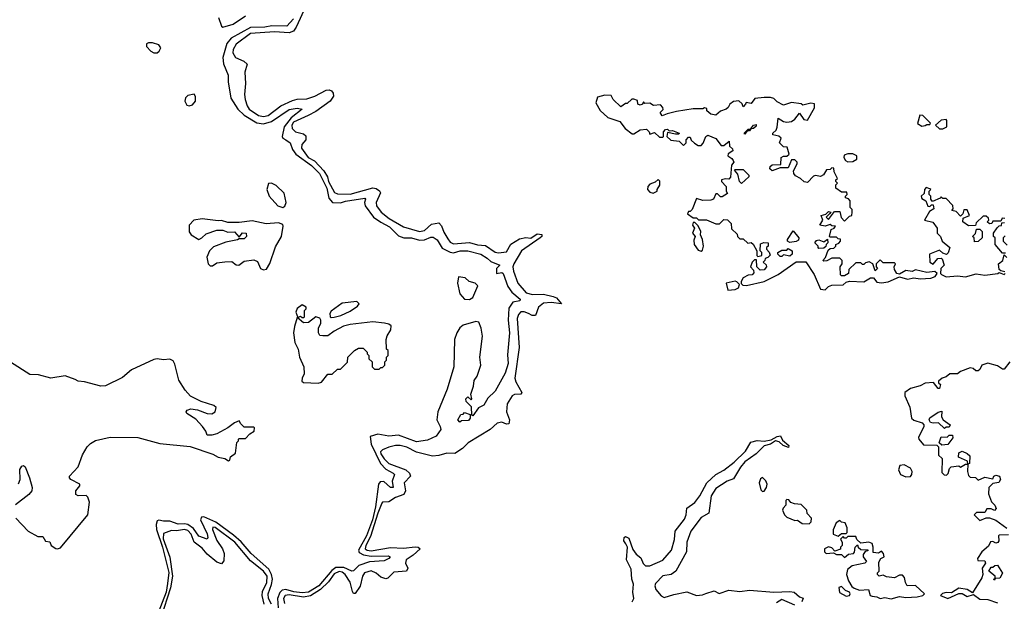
# Model space of a CAD drawing. Extents: x 2472589 to 2662339, y 701009 to 849030.
# Tile 147 of 256: x 2585972 to 2592087, y 746478 to 750090. Entities that reach past the tile are written whole.
import ezdxf

# ---------------------------------------------------------------- set-up
doc = ezdxf.new("R2010")
doc.units = 0

msp = doc.modelspace()

# ---------------------------------------------------------------- linework, layer by layer
at = {"layer": '0CON05XD'}
for points in [[(2587749.3, 750175), (2587689.2, 750045), (2587671.1, 750018.9), (2587645, 750008.3), (2587555, 750015.6), (2587405.6, 750005), (2587315, 749939.1), (2587297.5, 749905), (2587295.4, 749885), (2587311.9, 749855), (2587363.3, 749833.3), (2587384, 749815), (2587370, 749765), (2587374, 749695), (2587366.9, 749625), (2587372.7, 749595), (2587384.6, 749555), (2587397.5, 749535), (2587455.6, 749495.6), (2587485, 749488.4), (2587515, 749495.3), (2587594.4, 749555.6), (2587665, 749589.3), (2587695, 749596.7), (2587755, 749598.4), (2587805, 749616.3), (2587875, 749653.8), (2587894.5, 749654.5), (2587908.2, 749648.2), (2587919.4, 749635), (2587920, 749615), (2587900.4, 749585), (2587810.1, 749519.9), (2587763.6, 749496.4), (2587673, 749455), (2587661.9, 749435), (2587663.8, 749415), (2587684.8, 749394.8), (2587735, 749381.1), (2587748.8, 749368.8), (2587748.2, 749345), (2587723.8, 749315), (2587721.9, 749291.9), (2587762.5, 749235), (2587803.4, 749213.4), (2587861.4, 749151.4), (2587883.6, 749115), (2587889, 749085), (2587926.8, 749016.8), (2587945, 749009.7), (2588025, 749007.5), (2588165, 749045.3), (2588185, 749042.3), (2588206.6, 749026.6), (2588212.1, 749015), (2588185.9, 748955), (2588187.8, 748935), (2588217.3, 748895), (2588265.4, 748855), (2588354.7, 748804.7), (2588455, 748774.2), (2588485, 748781.1), (2588528.9, 748821.1), (2588575, 748829.1), (2588590.7, 748810.7), (2588605, 748770.6), (2588631.4, 748728.6), (2588645, 748708.2), (2588665, 748697.7), (2588765, 748706.4), (2588815, 748692.5), (2588865, 748688.6), (2588925, 748647.7), (2588945, 748641.6), (2588995, 748649.5), (2589022.8, 748697.2), (2589075, 748729.2), (2589115, 748738.3), (2589146.7, 748733.3), (2589185, 748759.7), (2589215.4, 748755.4), (2589214.4, 748745), (2589203.3, 748735), (2589088.4, 748655), (2589039.5, 748575), (2589034.7, 748555), (2589038.6, 748528.6), (2589066.2, 748455), (2589118.1, 748395), (2589156, 748384), (2589225.3, 748385.3), (2589285, 748372.3), (2589305, 748363.8), (2589336.7, 748325), (2589273.1, 748333.1), (2589225, 748329.2), (2589193.1, 748305), (2589175.8, 748254.2), (2589155, 748253.4), (2589132.2, 748265), (2589105, 748277.1), (2589085, 748277.1), (2589069.9, 748260.1), (2589060.7, 748235), (2589072.9, 748055), (2589045.9, 747865), (2589052.2, 747842.2), (2589090, 747775), (2589084.2, 747765.8), (2589045, 747762.2), (2589030.5, 747755), (2589000, 747705), (2588994.3, 747654.3), (2589012.9, 747605), (2589009.7, 747580.3), (2588995, 747578.2), (2588965, 747590.4), (2588936, 747584), (2588893.9, 747546.1), (2588757.6, 747462.4), (2588722.4, 747427.6), (2588674.5, 747395.5), (2588625, 747398.6), (2588575.4, 747384.6), (2588535, 747380.6), (2588435, 747403.7), (2588375, 747435.4), (2588335, 747445.4), (2588305.3, 747445.3), (2588265, 747435.5), (2588225, 747419.1), (2588213.2, 747406.8), (2588215, 747393.5), (2588235, 747363.8), (2588265.2, 747335.2), (2588368.8, 747295), (2588393.2, 747273.2), (2588399.3, 747255), (2588360, 747215), (2588368.7, 747165), (2588358.1, 747141.9), (2588305, 747122.5), (2588265, 747095.5), (2588225.7, 747094.3), (2588221.3, 747088.7), (2588195, 747025.5), (2588149.9, 746880.1), (2588120.4, 746825), (2588117.1, 746805), (2588130.6, 746795), (2588155, 746791.7), (2588275, 746812.3), (2588355, 746807.8), (2588427.4, 746817.4), (2588446, 746815), (2588458.1, 746805), (2588415.2, 746764.8), (2588371.1, 746735), (2588368, 746715), (2588381.6, 746685), (2588372.9, 746665), (2588295, 746659.2), (2588257.9, 746622.1), (2588245, 746618.7), (2588215, 746628.6), (2588185, 746653.1), (2588155, 746668.4), (2588112.8, 746655), (2588100, 746635), (2588086.9, 746573.1), (2588055, 746527.1), (2588045, 746526.9), (2588038.5, 746538.5), (2588025, 746597.1), (2587993.6, 746645), (2587975, 746660), (2587955, 746662.5), (2587925, 746648.1), (2587889.8, 746600.2), (2587838.9, 746551.1), (2587778.5, 746511.5), (2587734.9, 746505.1), (2587645, 746518.6), (2587621.1, 746515), (2587610.6, 746495), (2587616.7, 746465)], [(2587205.4, 750105), (2587225, 750050), (2587233.3, 750043.3), (2587297.2, 750062.8), (2587375, 750113.4)], [(2587672.7, 750095), (2587629.8, 750050.2), (2587537.8, 750052.2), (2587495, 750043.3), (2587405, 750041.7), (2587285.2, 749974.8), (2587258.4, 749941.6), (2587233.2, 749855), (2587236.4, 749816.4), (2587266.6, 749746.6), (2587265.8, 749705), (2587282.4, 749602.4), (2587326.7, 749535), (2587366.7, 749496.7), (2587445, 749450.2), (2587485, 749442.7), (2587535, 749458.4), (2587645, 749533.2), (2587695, 749541.5), (2587726.2, 749535), (2587658.6, 749481.4), (2587615, 749424.6), (2587601.6, 749365), (2587605, 749354.6), (2587624.4, 749344.4), (2587652.1, 749325), (2587666.5, 749285), (2587686.5, 749255), (2587784.7, 749185), (2587834.3, 749135), (2587878.6, 749045), (2587891.5, 748981.5), (2587915, 748954.5), (2587965, 748952.5), (2587995, 748963.1), (2588115, 748981.2), (2588120, 748975), (2588113.5, 748955), (2588117.1, 748935), (2588169.6, 748865), (2588215, 748832.7), (2588268.8, 748805), (2588325, 748747.7), (2588356.6, 748736.6), (2588405, 748735.3), (2588455, 748720.3), (2588486.2, 748723.8), (2588525, 748740.5), (2588539.1, 748739.1), (2588565, 748722.5), (2588595, 748671.5), (2588645, 748646.5), (2588665, 748643.6), (2588707.5, 748655), (2588755.7, 748655.7), (2588835, 748634.5), (2588875, 748608.6), (2588897.8, 748587.8), (2588953.3, 748565), (2588932, 748545), (2588933.3, 748515), (2588965, 748520), (2588975, 748513.3), (2589003.1, 748433.1), (2589028.5, 748398.5), (2589080, 748355), (2589078.8, 748345), (2589034.7, 748335.3), (2589010.4, 748299.6), (2589004.6, 748225.4), (2589013.8, 748145), (2589001.7, 748008.3), (2589005.5, 747955), (2588986.9, 747895), (2588925, 747782.5), (2588879.5, 747740.5), (2588855, 747697.5), (2588820.7, 747679.3), (2588785, 747630), (2588780, 747635), (2588777, 747687), (2588745, 747720), (2588742.5, 747735), (2588755, 747747.5), (2588775, 747730), (2588780, 747735), (2588772.5, 747765), (2588790, 747815), (2588795, 747850), (2588813.6, 747876.4), (2588836.1, 747943.9), (2588830, 747995), (2588846.7, 748125), (2588837.5, 748175), (2588823, 748213), (2588805, 748216.2), (2588725, 748193.3), (2588704.2, 748175.8), (2588686.2, 748145), (2588672.5, 748105), (2588667.5, 747935), (2588627.5, 747795), (2588568.8, 747655), (2588563.3, 747605), (2588583.3, 747565), (2588586.7, 747545), (2588557.5, 747505), (2588505, 747480), (2588435, 747468.5), (2588325, 747510.4), (2588263.7, 747503.7), (2588195, 747516.2), (2588148.8, 747501.2), (2588155.3, 747455), (2588212.8, 747335), (2588245, 747299.5), (2588291.4, 747275), (2588299.5, 747265), (2588285.3, 747225), (2588291.2, 747185), (2588275, 747184.5), (2588232.8, 747222.8), (2588210, 747220), (2588200.3, 747205), (2588180.4, 747065), (2588162.4, 746985), (2588125, 746885.4), (2588075.8, 746795), (2588080.9, 746780.9), (2588107.4, 746767.4), (2588155, 746759.6), (2588260, 746760), (2588272.5, 746755), (2588264, 746745), (2588235, 746728.9), (2588145, 746723.5), (2588078.2, 746701.8), (2588045, 746667.5), (2588035.4, 746664.6), (2587985, 746689.1), (2587935, 746687.7), (2587910.3, 746669.7), (2587829.7, 746575), (2587765, 746534.9), (2587725, 746530.1), (2587675, 746536.7), (2587625, 746551.7), (2587601.8, 746548.2), (2587587.6, 746532.4), (2587573.3, 746495), (2587577.7, 746437.7)], [(2586805, 749884.2), (2586825, 749884.6), (2586838.6, 749895), (2586847.5, 749915), (2586835, 749934), (2586796.6, 749946.6), (2586772.5, 749947.5), (2586758.8, 749941.2), (2586760, 749925), (2586785.5, 749895), (2586805, 749884.2)], [(2587025, 749555.8), (2587045, 749561.9), (2587063.3, 749585), (2587063, 749613), (2587055, 749627.5), (2587015, 749620), (2587002, 749605), (2586998, 749585), (2587008.8, 749558.8), (2587025, 749555.8)], [(2590975, 748412.5), (2590995, 748433.3), (2591015, 748442.5), (2591085, 748443.8), (2591105, 748460), (2591125, 748466.2), (2591215, 748462.5), (2591255, 748487.5), (2591275, 748487.5), (2591295, 748460), (2591325, 748456.7), (2591365, 748462.5), (2591435, 748493.3), (2591485, 748478.8), (2591525, 748486.7), (2591565, 748480.8), (2591630, 748485), (2591657.5, 748495), (2591670, 748515), (2591655, 748526.7), (2591605, 748520), (2591535, 748537.5), (2591515, 748527.5), (2591475, 748532.5), (2591435, 748510), (2591420, 748515), (2591405, 748540), (2591402.5, 748555), (2591410, 748575), (2591405, 748580), (2591335, 748580), (2591315, 748600), (2591290, 748575), (2591290, 748555), (2591300, 748545), (2591285, 748530), (2591270, 748575), (2591247, 748587), (2591225, 748580), (2591215, 748570), (2591205, 748570), (2591195, 748580), (2591165, 748580), (2591121.7, 748538.3), (2591120, 748515), (2591095, 748500), (2591075, 748500), (2591070, 748505), (2591067.5, 748555), (2591080, 748575), (2591080, 748595), (2591065, 748610), (2591015, 748610), (2590985, 748592.5), (2590965, 748590), (2590960, 748595), (2590977, 748613), (2590991.7, 748658.3), (2591005, 748670), (2591028.3, 748671.7), (2591040, 748685), (2591040, 748695), (2591058.3, 748701.7), (2591070, 748715), (2591068.3, 748728.3), (2591055, 748730), (2591045, 748740), (2591005, 748740), (2591000, 748745), (2591011.7, 748788.3), (2591030, 748795), (2591038.3, 748808.3), (2591015, 748810), (2591005, 748817.5), (2590975, 748807.5), (2590940, 748815), (2590960, 748845), (2590950, 748875), (2590978.3, 748881.7), (2590995, 748900), (2591010, 748895), (2591000, 748885), (2590980, 748865), (2590995, 748850), (2591031.7, 748898.3), (2591065, 748900), (2591073, 748863), (2591095, 748840), (2591125, 748870), (2591140, 748875), (2591142.5, 748895), (2591141.7, 748911.7), (2591130, 748925), (2591130, 748965), (2591118.3, 748978.3), (2591100, 748985), (2591100, 748995), (2591110, 749005), (2591108.3, 749018.3), (2591075, 749020), (2591040, 749045), (2591040, 749065), (2591050, 749075), (2591040, 749085), (2591040, 749095), (2591050, 749105), (2591030, 749145), (2591028.3, 749168.3), (2591015, 749170), (2591005, 749160), (2590981.7, 749158.3), (2590963, 749127), (2590945, 749117.5), (2590915, 749122.5), (2590901.7, 749118.3), (2590865, 749080), (2590843, 749083), (2590820, 749105), (2590790.7, 749120.7), (2590780, 749135), (2590778.3, 749151.7), (2590800, 749195), (2590800, 749205), (2590785, 749220), (2590765, 749220), (2590745, 749170), (2590695, 749170), (2590645, 749152.5), (2590630, 749165), (2590631.7, 749178.3), (2590645, 749190), (2590698.3, 749191.7), (2590700, 749235), (2590715, 749242.5), (2590737, 749243), (2590750, 749255), (2590738.3, 749298.3), (2590715, 749300), (2590690, 749325), (2590700, 749355), (2590687, 749367), (2590650, 749375), (2590650, 749385), (2590670, 749405), (2590677, 749423), (2590681.7, 749478.3), (2590715, 749457.5), (2590735, 749453.3), (2590765, 749457.5), (2590786.4, 749473.6), (2590815, 749510), (2590840.7, 749470.7), (2590865, 749467.5), (2590907, 749543), (2590908.3, 749568.3), (2590885, 749572.5), (2590835, 749560), (2590825, 749567.5), (2590765, 749576.7), (2590715, 749560), (2590675, 749580), (2590655, 749600), (2590635, 749607.5), (2590595, 749607.5), (2590538.3, 749601.7), (2590515, 749570), (2590483, 749577), (2590480, 749565), (2590465, 749550), (2590458.3, 749568.3), (2590437, 749587), (2590405, 749582.5), (2590382.5, 749565), (2590372.5, 749545), (2590360, 749535), (2590325, 749522.5), (2590295, 749497.5), (2590263, 749503), (2590240, 749525), (2590238.3, 749538.3), (2590225, 749542.5), (2590215, 749537.5), (2590155, 749537.5), (2590050.7, 749519.3), (2589993.6, 749506.4), (2589962.5, 749492.5), (2589950, 749515), (2589967, 749533), (2589966.7, 749545), (2589950.7, 749560.7), (2589907, 749557), (2589885, 749572.5), (2589855, 749570), (2589845, 749580), (2589840, 749565), (2589825, 749560), (2589810, 749565), (2589808.3, 749588.3), (2589785, 749597.5), (2589773, 749597), (2589745, 749570), (2589735, 749570), (2589705, 749550), (2589656.7, 749595), (2589645, 749620), (2589605, 749622.5), (2589560.7, 749609.3), (2589550, 749575), (2589575.9, 749525.9), (2589623.6, 749483.6), (2589698.3, 749458.3), (2589732.5, 749415), (2589775, 749382.5), (2589785, 749382.5), (2589825, 749406.7), (2589865, 749410), (2589880, 749395), (2589885, 749380), (2589915, 749390), (2589945, 749360), (2589965, 749360), (2589970, 749365), (2589970, 749395), (2589981.7, 749408.3), (2589995, 749410), (2590005, 749400), (2590025, 749402.5), (2590067.5, 749385), (2590065, 749380), (2590045, 749380), (2589995, 749390), (2589990, 749365), (2590015, 749343.3), (2590067, 749337), (2590095, 749310), (2590110, 749325), (2590110, 749345), (2590125, 749360), (2590135, 749360), (2590141.7, 749341.7), (2590163, 749323), (2590185, 749310), (2590205, 749310), (2590216.7, 749323.3), (2590232.5, 749365), (2590245, 749372.5), (2590295, 749352.5), (2590328.3, 749308.3), (2590345, 749310), (2590377, 749337), (2590380, 749305), (2590398.3, 749288.3), (2590400, 749275), (2590371.7, 749258.3), (2590370, 749245), (2590395, 749227.5), (2590402.5, 749215), (2590407.5, 749205), (2590392.5, 749187.5), (2590387, 749113), (2590375, 749100), (2590355, 749102.5), (2590330, 749095), (2590330, 749085), (2590360, 749055), (2590360, 749025), (2590368.3, 749011.7), (2590335, 748990), (2590325, 748990), (2590305, 749010), (2590295, 749010), (2590280, 748975), (2590265, 748970), (2590215, 748967.5), (2590175, 748980), (2590148.3, 748911.7), (2590135, 748900), (2590125, 748900), (2590120, 748885), (2590155, 748860), (2590175, 748860), (2590188.3, 748848.3), (2590237, 748847), (2590295, 748822.5), (2590317, 748823), (2590345, 748850), (2590368.3, 748848.3), (2590390, 748825), (2590391.7, 748791.7), (2590428.3, 748758.3), (2590430, 748745), (2590445, 748730), (2590465, 748730), (2590493, 748703), (2590515, 748707.5), (2590526.4, 748696.4), (2590550, 748655), (2590550, 748625), (2590555, 748620), (2590580, 748625), (2590580, 748645), (2590570, 748655), (2590571.7, 748698.3), (2590592.5, 748707.5), (2590620, 748705), (2590620, 748685), (2590610, 748675), (2590610, 748665), (2590627, 748647), (2590631.7, 748628.3), (2590617, 748613), (2590601.7, 748608.3), (2590600, 748595), (2590590, 748585), (2590608.3, 748568.3), (2590610, 748555), (2590595, 748537.5), (2590570, 748535), (2590550, 748555), (2590548.3, 748598.3), (2590535, 748600), (2590520, 748585), (2590510, 748555), (2590530, 748535), (2590531.7, 748518.3), (2590520, 748505), (2590495, 748503.3), (2590465, 748487.5), (2590452.5, 748465), (2590452.5, 748452.5), (2590462, 748442), (2590485, 748438.8), (2590595.5, 748464.5), (2590681.2, 748508.8), (2590793.3, 748586.7), (2590855, 748586.7), (2590905, 748507.5), (2590945.9, 748415.9), (2590975, 748412.5)], [(2591575, 749430), (2591595, 749433.3), (2591605, 749440), (2591625, 749440), (2591628.3, 749448.3), (2591580, 749495), (2591563, 749497), (2591547.5, 749445), (2591575, 749430)], [(2591705, 749412.5), (2591730, 749425), (2591730, 749465), (2591725, 749470), (2591695, 749467.5), (2591660, 749435), (2591683.3, 749413.3), (2591705, 749412.5)], [(2590475, 749380), (2590470, 749385), (2590495, 749410), (2590510, 749410), (2590530, 749435), (2590545, 749440), (2590545, 749430), (2590530, 749415), (2590510, 749410), (2590505, 749400), (2590490, 749400), (2590475, 749380)], [(2591115, 749207.5), (2591145, 749210), (2591170, 749225), (2591170, 749245), (2591145, 749257.5), (2591115, 749257.5), (2591091.7, 749248.3), (2591090, 749235), (2591100, 749215), (2591115, 749207.5)], [(2590455, 749072.5), (2590442.5, 749085), (2590430.7, 749130.7), (2590410, 749155), (2590415, 749160), (2590465, 749160), (2590500, 749125), (2590500, 749115), (2590455, 749072.5)], [(2587605, 748924), (2587617.6, 748932.4), (2587625.7, 748955), (2587615, 749013.8), (2587565, 749060), (2587535, 749075.8), (2587516.4, 749073.6), (2587506.7, 749035), (2587522, 748995), (2587575, 748933.8), (2587605, 748924)], [(2589905, 749012.5), (2589930, 749025), (2589930, 749035), (2589947, 749063), (2589947, 749087), (2589937, 749097), (2589918.3, 749081.7), (2589885, 749070), (2589872.5, 749055), (2589870, 749035), (2589885, 749020), (2589905, 749012.5)], [(2592090, 748855), (2592073, 748857), (2592065, 748840), (2592015, 748840), (2592010, 748825), (2591995, 748822.5), (2591980, 748835), (2591990, 748845), (2591988.3, 748858.3), (2591975, 748870), (2591955, 748870), (2591911.7, 748828.3), (2591908.3, 748811.7), (2591865, 748810), (2591830, 748835), (2591831.7, 748858.3), (2591870, 748875), (2591855, 748910), (2591835, 748910), (2591830, 748885), (2591815, 748870), (2591788.3, 748898.3), (2591760, 748905), (2591770, 748915), (2591767, 748937), (2591725, 748980), (2591705, 748980), (2591695, 748990), (2591688.3, 748981.7), (2591641.7, 748961.7), (2591630, 748975), (2591630, 748995), (2591620, 749005), (2591620, 749025), (2591630, 749035), (2591625, 749040), (2591601.7, 749048.3), (2591590, 749035), (2591588.3, 749011.7), (2591570, 748995), (2591575, 748980), (2591600, 748965), (2591611.7, 748931.7), (2591625, 748930), (2591635, 748940), (2591645, 748940), (2591650, 748915), (2591621.7, 748898.3), (2591590, 748845), (2591643, 748833), (2591670, 748795), (2591670, 748765), (2591690, 748745), (2591700, 748715), (2591747.5, 748675), (2591737, 748643), (2591727, 748633), (2591705, 748640), (2591685, 748660), (2591622.5, 748635), (2591623.3, 748585), (2591645, 748572.5), (2591673, 748607), (2591695, 748610), (2591700, 748605), (2591712.5, 748565), (2591693.3, 748545), (2591690, 748515), (2591697, 748507), (2591725, 748494), (2591795, 748500), (2591845, 748492.5), (2591911.7, 748511.7), (2591965, 748503.8), (2592046, 748514), (2592055, 748520), (2592085, 748507.5), (2592092.5, 748515)], [(2587485, 748536.9), (2587505, 748541.8), (2587525, 748576.7), (2587559.9, 748680.1), (2587596.7, 748745), (2587608.8, 748808.8), (2587605, 748817.5), (2587578.8, 748828.8), (2587501.7, 748821.7), (2587415, 748840.6), (2587335, 748830), (2587265, 748831.2), (2587225, 748844), (2587205, 748840.8), (2587105, 748853.8), (2587053.3, 748845), (2587024.2, 748815), (2587025, 748772.5), (2587036.2, 748755), (2587085, 748726.2), (2587103.3, 748735), (2587129.3, 748760.7), (2587196.4, 748783.6), (2587233, 748783), (2587265, 748770), (2587305, 748772.5), (2587335, 748740), (2587355, 748767.5), (2587377.5, 748765), (2587381.2, 748745), (2587365, 748728.8), (2587335, 748730), (2587325, 748723.3), (2587251.2, 748708.8), (2587175, 748679.2), (2587149.4, 748655), (2587133.2, 748615), (2587142.9, 748575), (2587155, 748561.8), (2587168.8, 748561.2), (2587195, 748580), (2587245, 748586.7), (2587289.3, 748589.3), (2587315, 748567.5), (2587333, 748567), (2587365, 748590), (2587425, 748600), (2587448.3, 748588.3), (2587466.2, 748545), (2587485, 748536.9)], [(2590205, 748653.3), (2590211.7, 748658.3), (2590217.5, 748685), (2590212.5, 748725), (2590200, 748755), (2590202.5, 748775), (2590185, 748810), (2590165, 748830), (2590155, 748830), (2590150, 748815), (2590162.5, 748795), (2590150, 748765), (2590167.5, 748745), (2590159.3, 748720.7), (2590161.2, 748695), (2590185, 748660), (2590205, 748653.3)], [(2592095, 748640), (2592075, 748640), (2592030, 748695), (2592030, 748735), (2592020, 748745), (2592020, 748765), (2592041.7, 748798.3), (2592055, 748810), (2592068.3, 748811.7), (2592071.7, 748828.3), (2592088.3, 748831.7)], [(2590755, 748707.5), (2590740, 748715), (2590740, 748725), (2590775, 748780), (2590810, 748735), (2590808.3, 748721.7), (2590795, 748712.5), (2590755, 748707.5)], [(2591901.7, 748711.7), (2591900, 748735), (2591890, 748745), (2591908.3, 748761.7), (2591915, 748790), (2591935, 748790), (2591950, 748775), (2591950, 748735), (2591925, 748712.5), (2591901.7, 748711.7)], [(2592091.7, 748748.3), (2592080, 748735), (2592080, 748715), (2592105, 748690)], [(2590935, 748670), (2590930, 748675), (2590930, 748685), (2590910, 748705), (2590920.7, 748719.3), (2590935, 748722.5), (2590965, 748710), (2590988.3, 748728.3), (2590990, 748705), (2590980, 748695), (2590978.3, 748681.7), (2590965, 748672.5), (2590935, 748670)], [(2590705, 748620), (2590695, 748620), (2590680, 748635), (2590680, 748645), (2590705, 748660), (2590735, 748660), (2590745, 748670), (2590770, 748655), (2590770, 748635), (2590755, 748622.5), (2590715, 748630), (2590705, 748620)], [(2592090, 748525), (2592065, 748530), (2592055, 748540), (2592050, 748575), (2592077.5, 748595), (2592085, 748630), (2592103, 748613)], [(2588765, 748352.9), (2588786.2, 748365), (2588817, 748437), (2588800, 748455), (2588763.9, 748463.9), (2588737.7, 748487.7), (2588696.4, 748493.6), (2588690.8, 748455), (2588705, 748388.8), (2588733.8, 748355), (2588765, 748352.9)], [(2590370, 748410), (2590415, 748414.4), (2590435.7, 748424.3), (2590442.5, 748445), (2590425, 748463.3), (2590415, 748466.7), (2590360, 748455), (2590370, 748410)], [(2587735, 748240), (2587740, 748245), (2587740, 748285), (2587750, 748295), (2587750, 748305), (2587725, 748320), (2587695, 748297.5), (2587687.5, 748275), (2587700, 748240), (2587715, 748250), (2587725, 748240), (2587735, 748240)], [(2587905, 748240), (2587925, 748242.5), (2587967, 748253), (2588025, 748280), (2588069.3, 748310.7), (2588080, 748325), (2588065, 748340), (2587975, 748330), (2587905, 748280), (2587897.5, 748265), (2587900, 748245), (2587905, 748240)], [(2587825, 747833.3), (2587845, 747840), (2587885, 747890), (2587911.7, 747888.3), (2587945, 747920), (2587965, 747920), (2588007, 747963), (2588010, 747995), (2588050, 748035), (2588075, 748050), (2588105, 748050), (2588130, 748025), (2588130, 748015), (2588140, 748005), (2588140, 747985), (2588160, 747965), (2588160, 747935), (2588175, 747920), (2588205, 747920), (2588215, 747930), (2588225, 747930), (2588240, 747945), (2588240, 747965), (2588250, 747975), (2588250, 747995), (2588260, 748005), (2588260, 748035), (2588250, 748045), (2588247.5, 748105), (2588253, 748127), (2588277.5, 748165), (2588278.3, 748188.3), (2588265, 748200), (2588236.4, 748206.4), (2588165, 748213.3), (2588025, 748197.5), (2587983, 748187), (2587923.9, 748156.1), (2587885, 748127.5), (2587855, 748127.5), (2587835, 748130), (2587827.5, 748145), (2587827.5, 748175), (2587842.5, 748205), (2587842.5, 748225), (2587835, 748237.5), (2587810, 748245), (2587765, 748210), (2587735, 748207.5), (2587695, 748240), (2587678, 748185), (2587672.9, 748145), (2587680.6, 748085), (2587700.8, 748045), (2587709.4, 747995), (2587735.7, 747935), (2587738.8, 747891.2), (2587726, 747865), (2587724, 747845), (2587735, 747837.5), (2587825, 747833.3)], [(2585948, 746995), (2586025, 746913.6), (2586085, 746880), (2586115, 746880), (2586131.7, 746851.7), (2586158.3, 746848.3), (2586167.5, 746825), (2586195, 746806.7), (2586206.1, 746803.9), (2586225, 746811.2), (2586395.2, 747014.8), (2586405.8, 747095), (2586395.3, 747125), (2586385, 747134.5), (2586335, 747132.5), (2586320.8, 747140.8), (2586321.2, 747165), (2586344.3, 747195), (2586344.3, 747205), (2586288.8, 747235), (2586280, 747245), (2586281.2, 747255), (2586335, 747312.7), (2586361.9, 747388.1), (2586391.4, 747438.6), (2586411, 747459), (2586442.9, 747477.1), (2586533.1, 747496.9), (2586705, 747496.5), (2586841.7, 747458.3), (2587029.6, 747439.6), (2587171.5, 747391.5), (2587205, 747374), (2587245.8, 747365.8), (2587268.8, 747351.2), (2587277.5, 747355), (2587280, 747375), (2587311.7, 747398.3), (2587320, 747465), (2587330, 747475), (2587330, 747485), (2587335, 747490), (2587375, 747490), (2587401.7, 747518.3), (2587427.5, 747535), (2587430, 747555), (2587425, 747560), (2587365, 747560), (2587345, 747580), (2587335, 747600), (2587305, 747585.8), (2587264.7, 747555.3), (2587195, 747519.2), (2587165, 747510), (2587135, 747510), (2587127.5, 747535), (2587107.1, 747565), (2587065, 747609.6), (2587009.2, 747645), (2587005.8, 747655), (2587012, 747665), (2587035, 747672.9), (2587075, 747667.2), (2587135, 747644.7), (2587165, 747642.8), (2587186.5, 747655), (2587192.6, 747682.6), (2587178.1, 747695), (2587098.3, 747718.3), (2587032.5, 747752.5), (2586999, 747789), (2586960.8, 747850.8), (2586935, 747951.4), (2586925, 747970.9), (2586905, 747982.5), (2586865, 747977.2), (2586825, 747985.3), (2586805, 747980.3), (2586666.2, 747915), (2586610.7, 747869.3), (2586503.7, 747816.3), (2586475, 747814.3), (2586375, 747842), (2586335, 747846.5), (2586316.2, 747856.2), (2586255, 747877.7), (2586165, 747865.2), (2586088, 747885), (2586035, 747886.2), (2585914, 747964)], [(2592120, 747965), (2592085, 747920), (2592075, 747920), (2592045, 747940), (2591985, 747957.5), (2591946.2, 747945), (2591935, 747917.5), (2591925, 747910), (2591910.5, 747910.5), (2591893.8, 747925), (2591875, 747928.9), (2591813.6, 747906.4), (2591795, 747891.2), (2591748.5, 747891.5), (2591725, 747872.5), (2591700, 747865), (2591677.5, 747845), (2591677.5, 747835), (2591690, 747825), (2591685, 747800), (2591675, 747800), (2591647, 747837), (2591595, 747833.1), (2591563.2, 747816.8), (2591505, 747800.4), (2591469.2, 747775), (2591468.8, 747755), (2591500.8, 747685), (2591511.2, 747615), (2591524.3, 747604.3), (2591575.9, 747585.9), (2591587.5, 747575), (2591587, 747563), (2591553.6, 747496.4), (2591556.2, 747485), (2591585, 747450), (2591667.5, 747447.5), (2591677.5, 747437.5), (2591677.5, 747385), (2591700, 747365), (2591698.3, 747278.3), (2591713, 747263), (2591727.5, 747262.5), (2591738.3, 747271.7), (2591746.2, 747303.8), (2591756.7, 747313.3), (2591805, 747320), (2591815, 747312.5), (2591845, 747330), (2591860, 747330), (2591858.3, 747348.3), (2591803, 747373), (2591805, 747400), (2591825, 747410), (2591857, 747397), (2591871.7, 747381.7), (2591870, 747335), (2591860, 747330), (2591857.5, 747285), (2591865, 747260), (2591875, 747250), (2591907, 747247), (2591925, 747230), (2591965, 747250), (2592015, 747240), (2592022.5, 747255), (2592035, 747262.5), (2592056.4, 747256.4), (2592062.5, 747235), (2592053, 747217), (2592015, 747210), (2591990, 747185), (2591988.8, 747145), (2592006.4, 747096.4), (2592027.5, 747075), (2592036.1, 747053.9), (2592025, 747042.5), (2592005, 747052.5), (2591978.3, 747051.7), (2591965, 747030), (2591915, 747030), (2591900, 747015), (2591935, 746980), (2591975, 746997.5), (2591995, 746997.5), (2592035, 746983.3), (2592101.7, 746931.7)], [(2588705, 747590), (2588692.5, 747605), (2588711.7, 747638.3), (2588725, 747640), (2588735, 747650), (2588768.3, 747638.3), (2588770, 747615), (2588758.3, 747601.7), (2588715, 747600), (2588705, 747590)], [(2591715, 747552.5), (2591677, 747587), (2591645, 747583.8), (2591629.3, 747589.3), (2591620, 747605), (2591625, 747617.5), (2591675, 747652.5), (2591698.3, 747658.3), (2591697.5, 747625), (2591707.5, 747605), (2591750, 747575), (2591745, 747560), (2591725, 747560), (2591715, 747552.5)], [(2589774.8, 746475.2), (2589786.1, 746495), (2589778.7, 746535), (2589784.7, 746585), (2589774.2, 746615), (2589768.6, 746678.6), (2589740.5, 746735), (2589746, 746815), (2589735.8, 746835.8), (2589724.5, 746855), (2589726.2, 746873.8), (2589735, 746880), (2589755, 746870), (2589780, 746800), (2589801.1, 746771.1), (2589828.5, 746748.5), (2589843.7, 746713.7), (2589858.3, 746698.3), (2589885, 746697.8), (2589966.4, 746733.6), (2590018.7, 746795), (2590038.3, 746861.7), (2590042.5, 746915), (2590100.6, 746989.4), (2590110.9, 747015), (2590115, 747057.5), (2590165, 747092.5), (2590196.4, 747133.6), (2590238.6, 747215), (2590295, 747265.7), (2590345, 747291.9), (2590408, 747342), (2590479.3, 747410.7), (2590513.3, 747466.7), (2590552.7, 747477.3), (2590595, 747472), (2590639.2, 747480.8), (2590675, 747502), (2590696, 747506), (2590709.2, 747479.2), (2590749.2, 747445), (2590746.4, 747433.6), (2590713.8, 747445), (2590688.3, 747468.3), (2590665, 747474), (2590635, 747454.3), (2590595, 747443.8), (2590545, 747394.5), (2590474.2, 747345), (2590447.5, 747312.5), (2590405, 747239.2), (2590365, 747224.4), (2590295, 747179.4), (2590266, 747134), (2590250.6, 747025), (2590205, 746998.6), (2590140.5, 746915), (2590115.9, 746845), (2590112.7, 746785), (2590046.1, 746665), (2590018, 746645), (2589965, 746636.9), (2589920.1, 746589.9), (2589916.4, 746575), (2589921.9, 746551.9), (2589955, 746512.3), (2589975, 746501.6), (2590035, 746521.7), (2590115, 746536.4), (2590175, 746514.5), (2590212.2, 746517.8), (2590233.3, 746526.7), (2590285, 746543.1), (2590315, 746527.9), (2590375, 746547.9), (2590445, 746539.2), (2590505, 746547.5), (2590655, 746535.4), (2590755, 746540), (2590781.2, 746535), (2590815, 746506.9), (2590837.3, 746497.3), (2590830, 746475)], [(2591698.3, 747448.3), (2591682.5, 747462.5), (2591695, 747500), (2591731.7, 747498.3), (2591745, 747510), (2591765, 747510), (2591767, 747493), (2591735, 747452.5), (2591698.3, 747448.3)], [(2585965, 747208.1), (2585973.5, 747235), (2585972.5, 747297.5), (2585985, 747318.6), (2585995, 747320.8), (2586005, 747313.8), (2586033.3, 747245), (2586048.8, 747185), (2586047.3, 747165), (2586028.5, 747141.5), (2585945, 747076.7)], [(2591475, 747252), (2591505, 747253.8), (2591513.3, 747265), (2591513.6, 747283.6), (2591503.3, 747305), (2591465, 747326), (2591438.3, 747321.7), (2591430, 747295), (2591441.2, 747265), (2591475, 747252)], [(2590585, 747160), (2590595, 747162.5), (2590610, 747185), (2590613.3, 747205), (2590606.1, 747226.1), (2590585, 747247.5), (2590571.7, 747238.3), (2590563.8, 747215), (2590575, 747170), (2590585, 747160)], [(2590875, 746960), (2590887, 746973), (2590890, 746995), (2590863, 747023), (2590860, 747045), (2590825, 747080), (2590783, 747083), (2590761.7, 747091.7), (2590748.3, 747108.3), (2590735, 747110), (2590730, 747105), (2590730, 747075), (2590713, 747057), (2590710, 747045), (2590721.2, 747015), (2590735, 747000), (2590785, 746980), (2590801.7, 746981.7), (2590830.7, 746960.7), (2590875, 746960)], [(2587535, 746461.5), (2587516.2, 746496.2), (2587514.3, 746525), (2587536.2, 746583.8), (2587540.7, 746615), (2587535.8, 746645.8), (2587518.2, 746678.2), (2587409.8, 746775), (2587347.2, 746847.2), (2587299.7, 746889.7), (2587189.7, 746969.7), (2587115, 747003.6), (2587099.7, 747000.3), (2587095.3, 746985), (2587135, 746897.5), (2587139.1, 746875), (2587135, 746864.3), (2587085, 746883.8), (2587051, 746931), (2587015, 746955.2), (2586995, 746960.2), (2586955, 746957.6), (2586905, 746976.8), (2586865, 746975.8), (2586835, 746983.3), (2586825, 746977.5), (2586818.9, 746955), (2586821.7, 746925), (2586859.4, 746815), (2586897, 746657), (2586890.4, 746589.6), (2586880.4, 746535), (2586832.3, 746407.7)], [(2591055, 746882.5), (2591075, 746900), (2591105, 746900), (2591110, 746905), (2591110, 746935), (2591097.5, 746965), (2591075, 746970), (2591065, 746980), (2591042.5, 746965), (2591023, 746923), (2591023.3, 746895), (2591055, 746882.5)], [(2587490.7, 746460.7), (2587476.7, 746515), (2587480.5, 746539.5), (2587506.7, 746595), (2587508.1, 746635), (2587486.8, 746665), (2587405, 746730.7), (2587307.6, 746845), (2587185, 746937.4), (2587170.9, 746939.1), (2587168.9, 746925), (2587195, 746855.6), (2587230.7, 746805), (2587241.1, 746775), (2587240.3, 746729.7), (2587225, 746712), (2587195, 746721.5), (2587135, 746770.4), (2587105, 746808.2), (2587054.7, 746844.7), (2587036.8, 746895), (2587015, 746917.7), (2586995, 746923.5), (2586945, 746915.7), (2586915, 746918.9), (2586865, 746900.4), (2586862.8, 746867.2), (2586903.1, 746753.1), (2586920.1, 746635), (2586908.5, 746561.5), (2586847.7, 746375)], [(2591385, 746493.3), (2591435, 746508.1), (2591475, 746501.2), (2591545, 746506.2), (2591580, 746515), (2591590, 746525), (2591535, 746577.5), (2591483.6, 746573.6), (2591472.5, 746595), (2591467, 746627), (2591455, 746640), (2591435, 746640), (2591405, 746623.3), (2591355, 746630), (2591335, 746640), (2591310, 746635), (2591300, 746645), (2591300, 746655), (2591310, 746665), (2591308.3, 746721.7), (2591320, 746745), (2591340, 746755), (2591336.7, 746775), (2591325, 746790), (2591305, 746777.5), (2591271.7, 746781.7), (2591272.5, 746815), (2591265, 746837.5), (2591245, 746846.7), (2591195, 746840), (2591171.7, 746861.7), (2591165, 746880), (2591115, 746880), (2591105, 746870), (2591095, 746870), (2591085, 746880), (2591070, 746865), (2591080, 746845), (2591080, 746825), (2591070, 746815), (2591068.3, 746801.7), (2591035, 746790), (2591015, 746810), (2590995, 746817.5), (2590970, 746805), (2590970, 746785), (2590980, 746775), (2591025, 746780), (2591045, 746770), (2591075, 746770), (2591095, 746750), (2591118.3, 746771.7), (2591150, 746775), (2591157, 746783), (2591160, 746815), (2591175, 746830), (2591180, 746815), (2591195, 746800), (2591238.3, 746798.3), (2591238.3, 746791.7), (2591221.7, 746788.3), (2591210.7, 746769.3), (2591210, 746755), (2591230, 746725), (2591220, 746715), (2591141.2, 746698.8), (2591113.3, 746676.7), (2591107.5, 746645), (2591120, 746605), (2591140.7, 746570.7), (2591155, 746560), (2591187, 746547), (2591242.5, 746552.5), (2591253.3, 746515), (2591265, 746510), (2591295, 746506.2), (2591315, 746496.7), (2591345, 746501.2), (2591385, 746493.3)], [(2592111.7, 746891.7), (2592055, 746890), (2592050, 746885), (2592052.5, 746855), (2592046.4, 746843.6), (2592035, 746840), (2592015, 746850), (2592001.7, 746848.3), (2591989.3, 746820.7), (2591947.5, 746785), (2591920, 746745), (2591921.7, 746731.7), (2591965, 746730), (2591970, 746715), (2591950, 746685), (2591952.5, 746645), (2591947.5, 746625), (2591888.3, 746531.7), (2591855, 746552.5), (2591805, 746560), (2591758.8, 746531.2), (2591725, 746532.5), (2591703, 746527), (2591690, 746515), (2591735, 746496.7), (2591805, 746527.5), (2591825, 746527.5), (2591855, 746507.5), (2591895, 746520), (2591935, 746492), (2591985, 746490), (2592045, 746468.8)], [(2592025, 746610), (2592020, 746615), (2592030, 746620), (2592030, 746635), (2591990, 746665), (2592005, 746690), (2592015, 746690), (2592028.3, 746701.7), (2592045, 746702.5), (2592076.4, 746653.6), (2592058.3, 746621.7), (2592030, 746620), (2592025, 746610)], [(2591105, 746510), (2591125, 746514), (2591130, 746525), (2591126, 746536), (2591100, 746545), (2591075, 746570), (2591060, 746565), (2591063.6, 746533.6), (2591105, 746510)], [(2590785, 746454), (2590705, 746490), (2590671.1, 746468.9)]]:
    msp.add_lwpolyline(points, dxfattribs=at)

doc.saveas('drawing.dxf')
